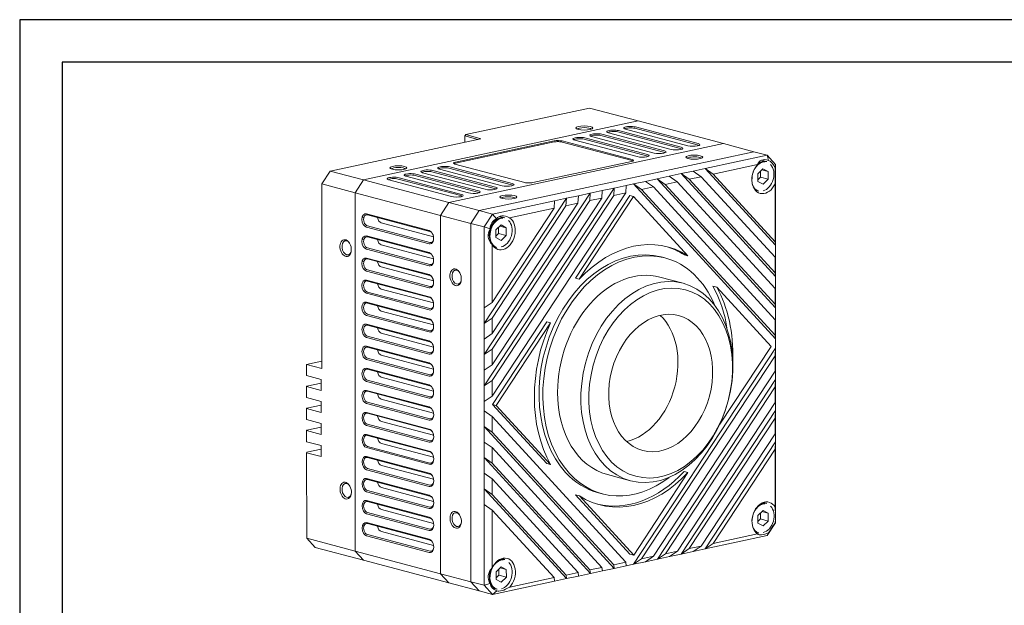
# Model space of a CAD drawing. Header units: millimetres. Extents: x 0 to 297, y 0 to 210.
# Tile 3 of 50: x 0 to 116, y 141 to 210. Entities that reach past the tile are written whole.
import ezdxf
from ezdxf.enums import TextEntityAlignment as Align

# ---------------------------------------------------------------- set-up
doc = ezdxf.new("R2010")
doc.units = ezdxf.units.MM
doc.layers.add('1', color=7, linetype='Continuous', true_color=0xffffff)
doc.styles.add('LL', font='txt')

# ---------------------------------------------------------------- blocks, each defined once
blk = doc.blocks.new('Machine Drawing')
blk.add_lwpolyline([(8707.22, 6904.8), (8994.22, 6904.8), (8994.22, 7104.8), (8707.22, 7104.8)], close=True)
at = {"layer": '1'}
blk.add_lwpolyline([(8999.22, 7109.8), (8702.22, 7109.8), (8702.22, 6899.8), (8999.22, 6899.8)], close=True, dxfattribs=at)
at = {"style": 'LL', "flags": 8}
for tag, p in [('DOCUMENT.NAME', (8972.8, 6920.71)), ('AUDITOR', (8878.03, 6914.34)), ('SCALE', (8893.14, 6914.34)), ('TOLERANCE', (8904.35, 6914.34)), ('UNIT', (8915.56, 6914.34)), ('WEIGHT', (8926.77, 6914.34)), ('DOCUMENT.NUMBER', (8972.8, 6914.34)), ('VERSION', (8960.87, 6907.98))]:
    blk.add_attdef(tag, text='', height=2, dxfattribs=at).set_placement(p, align=Align.MIDDLE_CENTER)

msp = doc.modelspace()

# ---------------------------------------------------------------- linework, layer by layer
at = {"layer": '1', "color": 7, "linetype": 'Continuous', "lineweight": 13}
for p, q in [((66.9273, 199.6184), (52.3926, 196.4992)), ((72.6282, 198.1041), (66.9273, 199.6184)), ((40.3839, 191.1843), (72.6282, 198.1041)), ((40.3839, 191.1843), (72.6282, 198.1041)), ((82.6492, 195.4422), (72.6282, 198.1041)), ((76.5013, 194.7645), (69.1525, 196.7165)), ((77.5926, 194.8692), (70.2439, 196.8213)), ((70.343, 196.972), (77.6918, 195.02)), ((78.4855, 195.1903), (71.1368, 197.1424)), ((79.5769, 195.295), (72.2281, 197.2471)), ((72.3273, 197.3979), (79.6761, 195.4458)), ((54.1741, 196.026), (36.4646, 192.2254)), ((50.405, 188.5225), (82.6492, 195.4422)), ((82.6492, 195.4422), (50.405, 188.5225)), ((62.7777, 195.7655), (51.1697, 193.2744)), ((51.1698, 193.145), (62.7777, 195.6361)), ((52.3926, 196.4992), (52.2934, 196.3484)), ((52.3036, 196.3934), (52.2934, 196.3484)), ((52.2934, 196.3484), (52.2936, 195.6223)), ((53.8053, 195.9468), (52.2934, 196.3484)), ((52.3926, 196.4992), (52.3036, 196.3934)), ((52.3926, 196.4992), (54.1741, 196.026)), ((63.2738, 195.6765), (63.2738, 195.8059)), ((71.9141, 193.5769), (63.7191, 195.7537)), ((63.7192, 195.6242), (71.9141, 193.4474)), ((72.5327, 193.9128), (65.184, 195.8649)), ((73.6241, 194.0176), (66.2753, 195.9696)), ((66.3745, 196.1204), (73.7233, 194.1683)), ((74.517, 194.3387), (67.1682, 196.2907)), ((75.6084, 194.4434), (68.2596, 196.3954)), ((68.3588, 196.5462), (75.7076, 194.5942)), ((86.2123, 194.4958), (82.6492, 195.4422)), ((86.2123, 194.4958), (53.968, 187.576)), ((53.968, 187.576), (86.2123, 194.4958)), ((87.7711, 194.0817), (86.2123, 194.4958)), ((60.2555, 190.861), (71.8634, 193.3521)), ((80.4918, 192.5195), (87.7711, 194.0817)), ((87.7124, 193.3366), (87.11, 193.4967)), ((87.7711, 194.0817), (88.7636, 192.9998)), ((87.7711, 194.0817), (87.9503, 193.4772)), ((36.4646, 192.2254), (35.4728, 190.7177)), ((36.4646, 192.2254), (40.3839, 191.1843)), ((54.6744, 190.0804), (47.3256, 192.0324)), ((55.7657, 190.1851), (48.417, 192.1371)), ((48.5162, 192.2879), (55.8649, 190.3359)), ((56.6586, 190.5062), (49.3099, 192.4582)), ((57.75, 190.6109), (50.4012, 192.563)), ((50.5004, 192.7137), (57.8492, 190.7617)), ((51.119, 193.0497), (59.314, 190.8729)), ((77.6856, 191.9173), (79.0887, 192.2184)), ((80.4918, 192.5195), (79.0887, 192.2184)), ((79.0887, 192.2184), (80.0303, 191.5592)), ((81.4334, 191.8603), (80.4918, 192.5195)), ((80.4918, 192.5195), (88.7663, 183.4999)), ((86.6499, 192.9798), (81.4334, 191.8603)), ((87.2946, 192.4915), (86.6933, 191.9092)), ((87.0055, 192.2115), (87.0057, 191.4977)), ((87.8962, 192.1674), (87.1615, 192.3626)), ((87.8962, 192.1674), (87.2946, 192.4915)), ((87.8964, 191.261), (87.8962, 192.1674)), ((88.7258, 192.6319), (88.7636, 192.9998)), ((88.7636, 192.9998), (88.7663, 183.4999)), ((39.3921, 189.6767), (40.3839, 191.1843)), ((40.3839, 191.1843), (39.3921, 189.6767)), ((40.3839, 191.1843), (50.405, 188.5225)), ((50.7058, 189.2287), (43.3571, 191.1807)), ((51.7972, 189.3334), (44.4484, 191.2855)), ((44.5476, 191.4362), (51.8964, 189.4842)), ((52.6901, 189.6545), (45.3413, 191.6066)), ((53.7815, 189.7593), (46.4327, 191.7113)), ((46.5319, 191.8621), (53.8807, 189.91)), ((72.0733, 190.7129), (73.4764, 191.014)), ((74.8794, 191.3151), (73.4764, 191.014)), ((73.4764, 191.014), (74.418, 190.3547)), ((74.8794, 191.3151), (76.2825, 191.6162)), ((75.8211, 190.6558), (74.8794, 191.3151)), ((74.8794, 191.3151), (88.7684, 176.1755)), ((77.2242, 190.957), (75.8211, 190.6558)), ((77.6856, 191.9173), (76.2825, 191.6162)), ((76.2825, 191.6162), (77.2242, 190.957)), ((77.2242, 190.957), (88.717, 178.4293)), ((78.6272, 191.2581), (77.6856, 191.9173)), ((77.6856, 191.9173), (88.7673, 179.8377)), ((80.0303, 191.5592), (78.6272, 191.2581)), ((88.7165, 180.2604), (78.6272, 191.2581)), ((80.0303, 191.5592), (88.7159, 182.0915)), ((88.7154, 183.9226), (81.4334, 191.8603)), ((86.6933, 191.9092), (86.6936, 191.0029)), ((87.0057, 191.4977), (86.6935, 191.1954)), ((86.6936, 191.0029), (87.2951, 190.6788)), ((87.8964, 191.261), (87.0057, 191.4977)), ((87.2951, 190.6788), (87.8964, 191.261)), ((35.4728, 190.7177), (35.479, 169.0301)), ((39.3921, 189.6767), (35.4728, 190.7177)), ((39.4041, 147.5962), (39.3921, 189.6767)), ((49.4132, 187.0148), (39.3921, 189.6767)), ((39.4041, 147.5962), (39.3921, 189.6767)), ((69.8216, 190.2297), (54.5403, 166.9989)), ((71.1742, 189.6586), (55.4821, 165.8033)), ((67.0154, 189.6274), (68.4185, 189.9285)), ((68.4185, 189.9285), (68.368, 189.0564)), ((69.8216, 190.2297), (68.4185, 189.9285)), ((69.7711, 189.3575), (69.8216, 190.2297)), ((71.1742, 189.6586), (69.7711, 189.3575)), ((69.8216, 190.2297), (71.2247, 190.5308)), ((71.2247, 190.5308), (71.1742, 189.6586)), ((72.0733, 190.7129), (71.2247, 190.5308)), ((73.0149, 190.0536), (72.0733, 190.7129)), ((72.0733, 190.7129), (88.7694, 172.5134)), ((74.418, 190.3547), (73.0149, 190.0536)), ((88.7185, 172.936), (73.0149, 190.0536)), ((74.418, 190.3547), (88.718, 174.7671)), ((88.7175, 176.5982), (75.8211, 190.6558)), ((86.402, 189.9599), (86.7882, 189.8573)), ((86.7882, 189.8573), (86.7883, 189.8573)), ((88.7154, 183.9226), (88.7135, 190.7304)), ((50.405, 188.5225), (49.4132, 187.0148)), ((49.4132, 187.0148), (50.405, 188.5225)), ((50.405, 188.5225), (53.968, 187.576)), ((64.2092, 189.0252), (54.5383, 174.3233)), ((67.0154, 189.6274), (54.5393, 170.6611)), ((55.4806, 171.2966), (66.9649, 188.7553)), ((68.368, 189.0564), (55.4811, 169.4655)), ((55.4816, 167.6344), (69.7711, 189.3575)), ((55.5268, 187.1619), (62.8061, 188.7241)), ((62.8061, 188.7241), (62.7556, 187.852)), ((64.2092, 189.0252), (62.8061, 188.7241)), ((64.1587, 188.1531), (64.2092, 189.0252)), ((64.2092, 189.0252), (65.6123, 189.3263)), ((71.6493, 189.3445), (65.2753, 179.6546)), ((65.6123, 189.3263), (65.5618, 188.4542)), ((67.0154, 189.6274), (65.6123, 189.3263)), ((65.7207, 179.5363), (72.0947, 189.2262)), ((66.9649, 188.7553), (67.0154, 189.6274)), ((68.368, 189.0564), (66.9649, 188.7553)), ((72.0947, 189.2262), (71.6493, 189.3445)), ((72.0947, 189.2262), (78.4734, 182.273)), ((52.9762, 186.0683), (53.968, 187.576)), ((53.968, 187.576), (52.9762, 186.0683)), ((53.968, 187.576), (55.5268, 187.1619)), ((62.7556, 187.852), (55.479, 176.7899)), ((55.4795, 174.9588), (64.1587, 188.1531)), ((65.5618, 188.4542), (55.4801, 173.1277)), ((62.7556, 187.852), (57.5391, 186.7325)), ((65.5618, 188.4542), (64.1587, 188.1531)), ((40.2321, 186.8264), (40.4141, 186.778)), ((40.7289, 187.1853), (48.0777, 185.2333)), ((48.1769, 185.1251), (40.8281, 187.0772)), ((49.4251, 144.9344), (49.4132, 187.0148)), ((49.4132, 187.0148), (49.4251, 144.9344)), ((52.9762, 186.0683), (49.4132, 187.0148)), ((54.5351, 185.6543), (55.5268, 187.1619)), ((55.5268, 187.1619), (56.0128, 186.6233)), ((56.9564, 186.7363), (56.354, 186.8963)), ((48.0781, 183.6796), (40.7293, 185.6316)), ((40.8285, 185.7824), (48.1773, 183.8303)), ((42.4655, 186.1337), (48.5966, 184.5051)), ((52.9762, 186.0683), (52.9882, 143.9879)), ((52.9882, 143.9879), (52.9762, 186.0683)), ((54.5351, 185.6543), (52.9762, 186.0683)), ((54.5378, 176.1544), (54.5351, 185.6543)), ((54.5351, 185.6543), (55.2379, 185.4452)), ((56.5385, 185.8911), (55.9372, 185.3089)), ((55.9372, 185.3089), (55.9375, 184.4025)), ((56.2494, 185.6112), (56.2496, 184.8973)), ((57.1401, 185.567), (56.4054, 185.7622)), ((57.1401, 185.567), (56.5385, 185.8911)), ((57.1404, 184.6607), (57.1401, 185.567)), ((40.2328, 184.2368), (40.4149, 184.1885)), ((40.7296, 184.5958), (48.0784, 182.6437)), ((48.1776, 182.5355), (40.8289, 184.4876)), ((48.591, 184.606), (48.5748, 184.6103)), ((56.2496, 184.8973), (55.9374, 184.595)), ((55.9375, 184.4025), (56.539, 184.0784)), ((57.1404, 184.6607), (56.2496, 184.8973)), ((56.539, 184.0784), (57.1404, 184.6607)), ((88.7663, 183.4999), (88.7154, 183.9226)), ((48.0788, 181.09), (40.7301, 183.042)), ((40.8292, 183.1928), (48.178, 181.2408)), ((42.4663, 183.5441), (48.5973, 181.9155)), ((55.4771, 183.5977), (55.479, 176.7899)), ((55.646, 183.3595), (56.0321, 183.2569)), ((56.0321, 183.2569), (56.0322, 183.2569)), ((88.7668, 181.6688), (88.7663, 183.4999)), ((40.2335, 181.6472), (40.4156, 181.5989)), ((40.7304, 182.0062), (48.0791, 180.0542)), ((48.1784, 179.946), (40.8296, 181.898)), ((48.5917, 182.0165), (48.5755, 182.0208)), ((75.7804, 182.0215), (75.335, 182.1398)), ((75.3352, 182.1397), (75.335, 182.1398)), ((78.4734, 182.273), (78.0281, 182.3913)), ((88.7159, 182.0915), (88.7668, 181.6688)), ((88.7165, 180.2604), (88.7159, 182.0915)), ((88.7668, 181.6688), (88.7673, 179.8377)), ((48.0796, 178.5004), (40.7308, 180.4525)), ((40.83, 180.6032), (48.1787, 178.6512)), ((42.467, 180.9546), (48.598, 179.326)), ((40.7311, 179.4167), (48.0799, 177.4646)), ((48.1791, 177.3564), (40.8303, 179.3085)), ((48.5924, 179.4269), (48.5762, 179.4312)), ((65.2753, 179.6546), (65.7207, 179.5363)), ((77.9116, 179.0411), (75.1814, 179.7663)), ((75.1815, 179.7663), (75.1814, 179.7663)), ((88.7673, 179.8377), (88.7165, 180.2604)), ((88.7679, 178.0066), (88.7673, 179.8377)), ((48.5988, 176.7364), (42.4677, 178.365)), ((81.412, 178.7027), (81.8574, 178.5844)), ((81.8574, 178.5844), (88.2362, 171.6313)), ((88.717, 178.4293), (88.7679, 178.0066)), ((88.7175, 176.5982), (88.717, 178.4293)), ((48.0803, 175.9109), (40.7315, 177.8629)), ((40.8307, 178.0137), (48.1795, 176.0616)), ((88.7679, 178.0066), (88.7684, 176.1755)), ((40.7318, 176.8271), (48.0806, 174.875)), ((48.1798, 174.7669), (40.8311, 176.7189)), ((48.5995, 174.1468), (42.4685, 175.7754)), ((48.5932, 176.8373), (48.577, 176.8416)), ((55.479, 176.7899), (54.5378, 176.1544)), ((54.5378, 176.1544), (54.5383, 174.3233)), ((88.7684, 176.1755), (88.7175, 176.5982)), ((88.7689, 174.3445), (88.7684, 176.1755)), ((48.081, 173.3213), (40.7323, 175.2734)), ((40.8314, 175.4241), (48.1802, 173.4721)), ((54.5383, 174.3233), (55.4795, 174.9588)), ((55.4795, 174.9588), (55.4801, 173.1277)), ((88.718, 174.7671), (88.7689, 174.3445)), ((88.7185, 172.936), (88.718, 174.7671)), ((40.7326, 174.2375), (48.0813, 172.2855)), ((48.1806, 172.1773), (40.8318, 174.1293)), ((48.5939, 174.2478), (48.5777, 174.2521)), ((54.5388, 172.4922), (54.5383, 174.3233)), ((61.8938, 174.514), (55.5198, 164.8241)), ((55.9652, 164.7058), (62.3392, 174.3957)), ((62.3392, 174.3957), (61.8938, 174.514)), ((88.7689, 174.3445), (88.7694, 172.5134)), ((48.0818, 170.7317), (40.733, 172.6838)), ((40.8322, 172.8346), (48.1809, 170.8825)), ((48.6003, 171.5573), (42.4692, 173.1859)), ((55.4801, 173.1277), (54.5388, 172.4922)), ((54.5388, 172.4922), (54.5393, 170.6611)), ((88.7694, 172.5134), (88.7185, 172.936)), ((88.7697, 171.4059), (88.7694, 172.5134)), ((40.7333, 171.648), (48.0821, 169.6959)), ((48.1813, 169.5877), (40.8325, 171.5398)), ((48.5946, 171.6582), (48.5784, 171.6625)), ((54.5393, 170.6611), (55.4806, 171.2966)), ((55.4806, 171.2966), (55.4811, 169.4655)), ((88.7697, 171.4059), (72.0859, 146.0429)), ((88.2362, 171.6313), (82.2243, 162.4919)), ((88.7192, 170.5337), (88.7697, 171.4059)), ((88.7697, 171.4059), (88.7702, 169.5748)), ((48.0825, 168.1422), (40.7337, 170.0942)), ((40.8329, 170.245), (48.1817, 168.2929)), ((48.601, 168.9677), (42.4699, 170.5963)), ((54.5398, 168.83), (54.5393, 170.6611)), ((73.0272, 146.6784), (88.7192, 170.5337)), ((88.7197, 168.7026), (88.7192, 170.5337)), ((35.4787, 169.8856), (33.6974, 169.5034)), ((35.479, 169.0301), (33.6974, 169.5034)), ((33.6974, 169.5034), (33.6978, 168.2086)), ((40.734, 169.0584), (48.0828, 167.1064)), ((48.182, 166.9982), (40.8333, 168.9502)), ((48.5954, 169.0686), (48.5792, 169.0729)), ((55.4811, 169.4655), (54.5398, 168.83)), ((54.5398, 168.83), (54.5403, 166.9989)), ((88.7702, 169.5748), (88.7197, 168.7026)), ((88.7708, 167.7437), (88.7702, 169.5748)), ((33.6978, 168.2086), (35.3902, 167.759)), ((35.3906, 166.4642), (35.3902, 167.759)), ((48.6017, 166.3782), (42.4707, 168.0067)), ((88.7197, 168.7026), (74.4303, 146.9796)), ((88.7708, 167.7437), (74.8921, 146.6451)), ((88.7203, 166.8715), (88.7708, 167.7437)), ((88.7708, 167.7437), (88.7713, 165.9126)), ((33.7083, 166.9588), (33.6982, 166.9138)), ((35.3906, 166.4642), (33.6982, 166.9138)), ((33.6982, 166.9138), (33.6985, 165.619)), ((35.3905, 167.3198), (33.7083, 166.9588)), ((48.0832, 165.5526), (40.7345, 167.5047)), ((40.8337, 167.6554), (48.1824, 165.7034)), ((54.5403, 166.9989), (55.4816, 167.6344)), ((54.5409, 165.1678), (54.5403, 166.9989)), ((55.4816, 167.6344), (55.4821, 165.8033)), ((75.8334, 147.2807), (88.7203, 166.8715)), ((88.7208, 165.0404), (88.7203, 166.8715)), ((33.6985, 165.619), (35.391, 165.1695)), ((40.7348, 166.4688), (48.0835, 164.5168)), ((48.1828, 164.4086), (40.834, 166.3606)), ((48.6025, 163.7886), (42.4714, 165.4172)), ((48.5961, 166.4791), (48.5799, 166.4834)), ((55.4821, 165.8033), (54.5409, 165.1678)), ((88.7713, 165.9126), (88.7208, 165.0404)), ((88.7718, 164.0815), (88.7713, 165.9126)), ((33.709, 164.3692), (33.6989, 164.3242)), ((35.3913, 163.8747), (33.6989, 164.3242)), ((33.6989, 164.3242), (33.6993, 163.0295)), ((35.3911, 164.7302), (33.709, 164.3692)), ((35.3913, 163.8747), (35.391, 165.1695)), ((48.084, 162.9631), (40.7352, 164.9151)), ((40.8344, 165.0659), (48.1832, 163.1138)), ((54.5409, 165.1678), (54.5412, 164.0603)), ((55.9652, 164.7058), (55.5198, 164.8241)), ((55.5198, 164.8241), (61.8986, 157.871)), ((62.3439, 157.7527), (55.9652, 164.7058)), ((88.7208, 165.0404), (77.2365, 147.5818)), ((40.7355, 163.8793), (48.0843, 161.9272)), ((48.1835, 161.819), (40.8348, 163.7711)), ((48.5968, 163.8895), (48.5806, 163.8938)), ((54.5412, 164.0603), (55.4828, 163.4011)), ((54.5417, 162.2292), (54.5412, 164.0603)), ((55.4828, 163.4011), (71.1865, 146.2834)), ((55.4828, 163.4011), (55.4833, 161.57)), ((88.7718, 164.0815), (77.6983, 147.2473)), ((78.6395, 147.8829), (88.7213, 163.2093)), ((88.7213, 163.2093), (88.7718, 164.0815)), ((88.7218, 161.3782), (88.7213, 163.2093)), ((88.7718, 164.0815), (88.7723, 162.2504)), ((33.6993, 163.0295), (35.3917, 162.5799)), ((35.392, 162.1406), (33.7098, 161.7796)), ((35.3921, 161.2851), (35.3917, 162.5799)), ((48.0847, 160.3735), (40.7359, 162.3255)), ((40.8351, 162.4763), (48.1839, 160.5243)), ((48.6032, 161.199), (42.4721, 162.8276)), ((54.5417, 162.2292), (69.8342, 145.5597)), ((55.4833, 161.57), (54.5417, 162.2292)), ((54.5417, 162.2292), (54.5422, 160.3981)), ((88.7723, 162.2504), (88.7218, 161.3782)), ((88.7728, 160.4193), (88.7723, 162.2504)), ((33.7098, 161.7796), (33.6996, 161.7347)), ((35.3921, 161.2851), (33.6996, 161.7347)), ((33.6996, 161.7347), (33.7, 160.4399)), ((40.7362, 161.2897), (48.085, 159.3377)), ((48.1843, 159.2295), (40.8355, 161.1815)), ((48.5976, 161.2999), (48.5814, 161.3042)), ((69.7834, 145.9823), (55.4833, 161.57)), ((88.7218, 161.3782), (80.0426, 148.184)), ((33.7, 160.4399), (35.3925, 159.9903)), ((35.3928, 158.6956), (35.3925, 159.9903)), ((48.0854, 157.7839), (40.7367, 159.736)), ((40.8359, 159.8867), (48.1846, 157.9347)), ((48.6039, 158.6095), (42.4729, 160.2381)), ((54.5422, 160.3981), (55.4839, 159.7389)), ((54.5427, 158.567), (54.5422, 160.3981)), ((55.4839, 159.7389), (68.3803, 145.6812)), ((55.4839, 159.7389), (55.4844, 157.9078)), ((88.7728, 160.4193), (80.5045, 147.8495)), ((88.7223, 159.5471), (88.7728, 160.4193)), ((88.7728, 160.4193), (88.7755, 150.9194)), ((33.7105, 159.1901), (33.7004, 159.1451)), ((35.3928, 158.6956), (33.7004, 159.1451)), ((33.7004, 159.1451), (33.7032, 149.1106)), ((35.3926, 159.5511), (33.7105, 159.1901)), ((40.737, 158.7001), (48.0857, 156.7481)), ((48.185, 156.6399), (40.8362, 158.592)), ((48.5983, 158.7104), (48.5821, 158.7147)), ((54.5427, 158.567), (67.0281, 144.9575)), ((55.4844, 157.9078), (54.5427, 158.567)), ((54.5427, 158.567), (54.5433, 156.7359)), ((81.4457, 148.4851), (88.7223, 159.5471)), ((88.7243, 152.7393), (88.7223, 159.5471)), ((40.8366, 157.2972), (48.1854, 155.3451)), ((48.6047, 156.0199), (42.4736, 157.6485)), ((66.9772, 145.3801), (55.4844, 157.9078)), ((61.8986, 157.871), (62.3439, 157.7527)), ((48.0862, 155.1944), (40.7374, 157.1464)), ((40.7377, 156.1106), (48.0865, 154.1585)), ((48.599, 156.1208), (48.5828, 156.1251)), ((54.5433, 156.7359), (55.4849, 156.0767)), ((54.5438, 154.9048), (54.5433, 156.7359)), ((69.02, 156.5707), (71.7501, 155.8455)), ((78.4807, 156.8008), (72.1066, 147.1109)), ((78.0353, 156.9191), (78.4807, 156.8008)), ((40.2409, 155.7516), (40.4229, 155.7033)), ((48.1857, 154.0503), (40.837, 156.0024)), ((42.4743, 155.0589), (48.6054, 153.4303)), ((55.4849, 156.0767), (65.5741, 145.079)), ((55.4849, 156.0767), (55.4854, 154.2456)), ((48.0869, 152.6048), (40.7381, 154.5568)), ((40.8373, 154.7076), (48.1861, 152.7556)), ((54.5438, 154.9048), (64.2219, 144.3553)), ((55.4854, 154.2456), (54.5438, 154.9048)), ((54.5438, 154.9048), (54.5443, 153.0737)), ((64.171, 144.7779), (55.4854, 154.2456)), ((65.7279, 154.064), (65.2825, 154.1823)), ((65.2825, 154.1823), (71.6613, 147.2292)), ((72.1066, 147.1109), (65.7279, 154.064)), ((67.9756, 154.4339), (68.4209, 154.3156)), ((40.2416, 153.162), (40.4237, 153.1137)), ((40.7384, 153.521), (48.0872, 151.569)), ((48.1865, 151.4608), (40.8377, 153.4128)), ((48.5998, 153.5313), (48.5836, 153.5356)), ((54.5443, 153.0737), (55.4859, 152.4145)), ((54.547, 143.5738), (54.5443, 153.0737)), ((87.7238, 153.1984), (87.3376, 153.301)), ((48.0876, 150.0152), (40.7389, 151.9673)), ((40.8381, 152.118), (48.1868, 150.166)), ((42.4751, 152.4694), (48.6061, 150.8408)), ((55.4859, 152.4145), (62.7679, 144.4768)), ((55.4859, 152.4145), (55.4879, 145.6067)), ((87.306, 152.3533), (86.7047, 151.771)), ((86.7047, 151.771), (86.7049, 150.8647)), ((87.0169, 152.0733), (87.0171, 151.3594)), ((87.9076, 152.0292), (87.1729, 152.2243)), ((87.9076, 152.0292), (87.306, 152.3533)), ((87.9078, 151.1228), (87.9076, 152.0292)), ((40.2424, 150.5725), (40.4244, 150.5241)), ((40.7392, 150.9315), (48.0879, 148.9794)), ((48.1872, 148.8712), (40.8384, 150.8233)), ((48.6005, 150.9417), (48.5843, 150.946)), ((87.0171, 151.3594), (86.7049, 151.0571)), ((86.7049, 150.8647), (87.3065, 150.5406)), ((87.9078, 151.1228), (87.0171, 151.3594)), ((87.3065, 150.5406), (87.9078, 151.1228)), ((88.7755, 150.9194), (87.7838, 149.4117)), ((88.7755, 150.9194), (88.7376, 150.9518)), ((48.0884, 147.4257), (40.7396, 149.3777)), ((40.8388, 149.5285), (48.1876, 147.5764)), ((42.4758, 149.8798), (48.6069, 148.2512)), ((87.7838, 149.4117), (80.5045, 147.8495)), ((81.4457, 148.4851), (86.6622, 149.6046)), ((86.4134, 149.8217), (86.7996, 149.7191)), ((86.7996, 149.7191), (86.7997, 149.719)), ((87.9627, 149.7737), (87.7838, 149.4117)), ((33.7032, 149.1106), (34.6957, 148.0287)), ((33.7032, 149.1106), (39.4041, 147.5962)), ((40.3966, 146.5144), (34.6957, 148.0287)), ((48.6012, 148.3521), (48.585, 148.3564)), ((78.6395, 147.8829), (80.0426, 148.184)), ((80.0426, 148.184), (79.1014, 147.5484)), ((80.5045, 147.8495), (81.4457, 148.4851)), ((40.3966, 146.5144), (39.4041, 147.5962)), ((39.4041, 147.5962), (49.4251, 144.9344)), ((39.4041, 147.5962), (40.3966, 146.5144)), ((72.1066, 147.1109), (71.6613, 147.2292)), ((73.0272, 146.6784), (74.4303, 146.9796)), ((74.4303, 146.9796), (73.489, 146.344)), ((74.8921, 146.6451), (75.8334, 147.2807)), ((76.2952, 146.9462), (74.8921, 146.6451)), ((75.8334, 147.2807), (77.2365, 147.5818)), ((77.2365, 147.5818), (76.2952, 146.9462)), ((76.2952, 146.9462), (77.6983, 147.2473)), ((77.6983, 147.2473), (78.6395, 147.8829)), ((79.1014, 147.5484), (77.6983, 147.2473)), ((79.1014, 147.5484), (80.5045, 147.8495)), ((50.4176, 143.8525), (40.3966, 146.5144)), ((56.5499, 145.7529), (55.9486, 145.1706)), ((57.1515, 145.4288), (56.5499, 145.7529)), ((56.9677, 146.5981), (56.5816, 146.7006)), ((69.7834, 145.9823), (71.1865, 146.2834)), ((69.8342, 145.5597), (69.7834, 145.9823)), ((71.2373, 145.8608), (69.8342, 145.5597)), ((71.1865, 146.2834), (71.2373, 145.8608)), ((71.2373, 145.8608), (72.0859, 146.0429)), ((72.0859, 146.0429), (73.0272, 146.6784)), ((73.489, 146.344), (72.0859, 146.0429)), ((73.489, 146.344), (74.8921, 146.6451)), ((49.4251, 144.9344), (50.4176, 143.8525)), ((50.4176, 143.8525), (49.4251, 144.9344)), ((49.4251, 144.9344), (52.9882, 143.9879)), ((55.9486, 145.1706), (55.9489, 144.2643)), ((56.261, 144.7591), (55.9488, 144.4568)), ((56.2608, 145.4729), (56.261, 144.7591)), ((57.1518, 144.5224), (56.261, 144.7591)), ((57.1515, 145.4288), (56.4168, 145.624)), ((57.1518, 144.5224), (57.1515, 145.4288)), ((64.171, 144.7779), (65.5741, 145.079)), ((64.2219, 144.3553), (64.171, 144.7779)), ((65.625, 144.6564), (64.2219, 144.3553)), ((65.5741, 145.079), (65.625, 144.6564)), ((65.625, 144.6564), (67.0281, 144.9575)), ((66.9772, 145.3801), (68.3803, 145.6812)), ((67.0281, 144.9575), (66.9772, 145.3801)), ((68.4312, 145.2586), (67.0281, 144.9575)), ((68.3803, 145.6812), (68.4312, 145.2586)), ((68.4312, 145.2586), (69.8342, 145.5597)), ((53.9807, 142.906), (50.4176, 143.8525)), ((53.9807, 142.906), (52.9882, 143.9879)), ((52.9882, 143.9879), (53.9807, 142.906)), ((52.9882, 143.9879), (54.547, 143.5738)), ((55.2497, 143.7652), (54.547, 143.5738)), ((55.5395, 142.492), (54.547, 143.5738)), ((62.8188, 144.0541), (55.5395, 142.492)), ((55.9489, 144.2643), (56.5504, 143.9402)), ((56.5504, 143.9402), (57.1518, 144.5224)), ((57.5514, 143.3573), (62.7679, 144.4768)), ((62.7679, 144.4768), (62.8188, 144.0541)), ((62.8188, 144.0541), (64.2219, 144.3553)), ((55.5395, 142.492), (53.9807, 142.906)), ((55.4507, 143.2762), (56.0435, 143.1187)), ((56.0252, 142.9198), (55.5395, 142.492)), ((56.0435, 143.1187), (56.0436, 143.1187))]:
    msp.add_line(p, q, dxfattribs=at)
for centre, major_axis, ratio in [((66.306, 197.282), (1, 0.0003), 0.2387284), ((79.2221, 193.8512), (1, 0.0003), 0.2387284), ((44.4792, 192.5979), (1, 0.0003), 0.2387284), ((57.3952, 189.167), (1, 0.0003), 0.2387284), ((38.2806, 183.1748), (-0.2098, 0.9777), 0.64870439), ((51.1966, 179.7439), (-0.2098, 0.9777), 0.64870439), ((74.8309, 167.4433), (-3.0807, -11.5978), 0.7226281), ((75.2762, 167.325), (2.9096, 10.9535), 0.7226281), ((75.2762, 167.325), (2.1052, 7.9252), 0.7226281), ((38.2887, 154.6896), (-0.2098, 0.9777), 0.64870439), ((51.2047, 151.2587), (-0.2098, 0.9777), 0.64870439)]:
    msp.add_ellipse(centre, major_axis=major_axis, ratio=ratio, dxfattribs=at)
for centre, major_axis, ratio, start_param, end_param in [((66.3061, 197.1202), (-0.8333, -0.0002), 0.2387284, 3.27839544, 6.14637601), ((67.7635, 196.4184), (0.8, 0.0002), 0.2387284, 0.7315438, 3.87313646), ((69.7478, 196.8443), (0.8, 0.0002), 0.2387284, 0.7315438, 3.87313646), ((69.7478, 196.7148), (-0.6667, -0.0002), 0.2387284, 3.87313646, 6.14637282), ((71.732, 197.2701), (0.8, 0.0002), 0.2387284, 0.7315438, 3.87313646), ((71.7321, 197.1406), (-0.6667, -0.0002), 0.2387284, 3.87313646, 6.14637282), ((63.223, 195.6472), (-0.6667, -0.0002), 0.2387284, 3.87313646, 5.44393278), ((63.2231, 195.5178), (0.6667, 0.0002), 0.2387284, 0.7315438, 2.30234013), ((65.7792, 195.9926), (0.8, 0.0002), 0.2387284, 0.7315438, 3.87313646), ((65.7793, 195.8631), (-0.6667, -0.0002), 0.2387284, 3.87313646, 6.14637282), ((67.7635, 196.289), (-0.6667, -0.0002), 0.2387284, 3.87313646, 6.14637282), ((79.0808, 195.3181), (0.8, 0.0002), 0.2387284, 3.87313646, 7.01472911), ((75.1123, 194.4664), (0.8, 0.0002), 0.2387284, 3.87313646, 7.01472911), ((75.1123, 194.3369), (-0.6667, -0.0002), 0.2387284, 3.27834609, 3.87313646), ((77.0965, 194.8922), (0.8, 0.0002), 0.2387284, 3.87313646, 7.01472911), ((77.0966, 194.7628), (-0.6667, -0.0002), 0.2387284, 3.27834609, 3.87313646), ((79.0808, 195.1886), (-0.6667, -0.0002), 0.2387284, 3.27834609, 3.87313646), ((51.6151, 193.1561), (-0.6667, -0.0002), 0.2387284, 5.44393278, 7.01472911), ((51.6151, 193.0267), (0.6667, 0.0002), 0.2387284, 2.30234013, 2.72267586), ((71.418, 193.4704), (-0.6667, -0.0002), 0.2387284, 2.30234013, 3.87313646), ((71.4181, 193.3409), (0.6667, 0.0002), 0.2387284, 0.4189067, 0.7315438), ((73.128, 194.0406), (0.8, 0.0002), 0.2387284, 3.87313646, 7.01472911), ((73.128, 193.9111), (-0.6667, -0.0002), 0.2387284, 3.27834609, 3.87313646), ((79.2221, 193.6893), (-0.8333, -0.0002), 0.2387284, 5.44393306, 6.14647272), ((79.2221, 193.6893), (-0.8333, -0.0002), 0.2387284, 3.27829433, 5.44393306), ((87.2949, 191.5851), (0.445, 1.6752), 0.7226281, 0.18111534, 1.92342306), ((87.2949, 191.5851), (-0.4621, -1.7397), 0.7226281, 3.15948208, 4.00136198), ((88.5865, 191.2421), (-1.6559, 2.1525), 0.5214101, 5.63169691, 6.62555792), ((87.2503, 191.597), (-0.4621, -1.7397), 0.7226281, 3.14157578, 3.93580953), ((88.6023, 191.2379), (-0.8595, 2.2516), 0.29801071, 5.26171045, 6.01615585), ((44.4792, 192.4361), (-0.8333, -0.0002), 0.2387284, 3.27839544, 6.14637601), ((47.9209, 192.1601), (0.8, 0.0002), 0.2387284, 0.7315438, 3.87313646), ((47.9209, 192.0307), (-0.6667, -0.0002), 0.2387284, 3.87313646, 6.14637282), ((49.9051, 192.586), (0.8, 0.0002), 0.2387284, 0.7315438, 3.87313646), ((49.9052, 192.4565), (-0.6667, -0.0002), 0.2387284, 3.87313646, 6.14637282), ((87.473, 191.5378), (-0.5135, -1.933), 0.7226281, 4.07990485, 7.62092274), ((87.2949, 191.5851), (0.445, 1.6752), 0.7226281, 3.50707987, 5.88232037), ((88.5865, 191.2421), (0.0496, 2.0559), 0.06991828, 4.46255346, 5.45641447), ((43.9523, 191.3085), (0.8, 0.0002), 0.2387284, 0.7315438, 3.87313646), ((43.9524, 191.179), (-0.6667, -0.0002), 0.2387284, 3.87313646, 6.14637282), ((45.9366, 191.7343), (0.8, 0.0002), 0.2387284, 0.7315438, 3.87313646), ((45.9366, 191.6048), (-0.6667, -0.0002), 0.2387284, 3.87313646, 6.14637282), ((59.8101, 190.9793), (-0.6667, -0.0002), 0.2387284, 0.7315438, 2.30234013), ((53.2854, 189.7823), (0.8, 0.0002), 0.2387284, 3.87313646, 7.01472911), ((53.2854, 189.6528), (-0.6667, -0.0002), 0.2387284, 3.27834609, 3.87313646), ((55.2696, 190.2081), (0.8, 0.0002), 0.2387284, 3.87313646, 7.01472911), ((55.2697, 190.0786), (-0.6667, -0.0002), 0.2387284, 3.27834609, 3.87313646), ((57.2539, 190.6339), (0.8, 0.0002), 0.2387284, 3.87313646, 7.01472911), ((57.2539, 190.5045), (-0.6667, -0.0002), 0.2387284, 3.27834609, 3.87313646), ((87.2949, 191.5851), (-0.4621, -1.7397), 0.7226281, 5.42432778, 6.26533397), ((87.2503, 191.597), (-0.4621, -1.7397), 0.7226281, 5.67242301, 6.28318531), ((51.3011, 189.3564), (0.8, 0.0002), 0.2387284, 3.87313646, 7.01472911), ((51.3011, 189.227), (-0.6667, -0.0002), 0.2387284, 3.27834609, 3.87313646), ((57.3952, 189.0052), (-0.8333, -0.0002), 0.2387284, 5.44393306, 6.14647272), ((57.3952, 189.0052), (-0.8333, -0.0002), 0.2387284, 3.27829433, 5.44393306), ((40.7291, 186.4085), (-0.1679, 0.7822), 0.64870439, 5.96411191, 9.10570456), ((40.8283, 186.4298), (0.1399, -0.6518), 0.64870439, 2.82251925, 5.96411191), ((42.4653, 186.7811), (0.1399, -0.6518), 0.64870439, 4.6093976, 5.96411191), ((56.5388, 184.9848), (-0.4621, -1.7397), 0.7226281, 3.1592912, 6.26533327), ((56.4943, 184.9966), (-0.4621, -1.7397), 0.7226281, 3.14157578, 5.06501575), ((57.8462, 184.6375), (-2.415, 1.4609), 0.67789597, 5.88033419, 6.6347796), ((56.5388, 184.9848), (0.445, 1.6752), 0.7226281, 0.18111534, 1.92342306), ((56.7169, 184.9375), (-0.5135, -1.933), 0.7226281, 5.65070118, 9.19171907), ((57.8304, 184.6417), (-1.6559, 2.1525), 0.5214101, 5.45418683, 6.44804783), ((56.5388, 184.9848), (0.445, 1.6752), 0.7226281, 3.50707987, 5.88232037), ((48.0779, 184.4564), (-0.1679, 0.7822), 0.64870439, 2.82251925, 5.96411191), ((48.1771, 184.4777), (0.1399, -0.6518), 0.64870439, 2.1796212, 2.82251925), ((57.8304, 184.6417), (-2.8239, 0.0681), 0.68744281, 5.89178647, 6.88564748), ((38.4046, 183.2014), (0.1749, -0.8148), 0.64870439, 2.1796704, 6.28318531), ((40.7298, 183.8189), (-0.1679, 0.7822), 0.64870439, 5.96411191, 9.10570456), ((40.8291, 183.8402), (0.1399, -0.6518), 0.64870439, 2.82251925, 5.96411191), ((42.4661, 184.1915), (0.1399, -0.6518), 0.64870439, 4.6093976, 5.96411191), ((48.1771, 184.4777), (0.1399, -0.6518), 0.64870439, 5.96411191, 7.24514506), ((56.4943, 184.9966), (-0.4621, -1.7397), 0.7226281, 5.06501575, 6.28318531), ((72.1007, 168.1685), (4.022, 15.1416), 0.7226281, 6.05706556, 7.21455836), ((38.4046, 183.2014), (0.1749, -0.8148), 0.64870439, 0, 0.96191095), ((71.6553, 168.2868), (3.6797, 13.8529), 0.7226281, 0, 2.70882117), ((72.1007, 168.1685), (3.6797, 13.8529), 0.7226281, 0, 2.70882117), ((71.6553, 168.2868), (4.022, 15.1416), 0.7226281, 6.05706556, 6.26284611), ((40.7306, 181.2293), (-0.1679, 0.7822), 0.64870439, 5.96411191, 9.10570456), ((40.8298, 181.2506), (0.1399, -0.6518), 0.64870439, 2.82251925, 5.96411191), ((42.4668, 181.6019), (0.1399, -0.6518), 0.64870439, 4.6093976, 5.96411191), ((48.0786, 181.8669), (-0.1679, 0.7822), 0.64870439, 2.82251925, 5.96411191), ((48.1778, 181.8882), (0.1399, -0.6518), 0.64870439, 2.1796212, 2.82251925), ((48.1778, 181.8882), (0.1399, -0.6518), 0.64870439, 5.96411191, 7.24514506), ((72.1007, 168.1685), (3.6797, 13.8529), 0.7226281, 5.52908775, 6.28318531), ((51.3207, 179.7706), (0.1749, -0.8148), 0.64870439, 2.1796704, 6.28318531), ((72.1007, 168.1685), (3.0807, 11.5978), 0.7226281, 0, 1.92342298), ((40.7313, 178.6398), (-0.1679, 0.7822), 0.64870439, 5.96411191, 9.10570456), ((40.8305, 178.6611), (0.1399, -0.6518), 0.64870439, 2.82251925, 5.96411191), ((48.0793, 179.2773), (-0.1679, 0.7822), 0.64870439, 2.82251925, 5.96411191), ((48.1786, 179.2986), (0.1399, -0.6518), 0.64870439, 2.1796212, 2.82251925), ((51.3207, 179.7706), (0.1749, -0.8148), 0.64870439, 0, 0.96191095), ((42.4675, 179.0124), (0.1399, -0.6518), 0.64870439, 4.6093976, 5.96411191), ((48.1786, 179.2986), (0.1399, -0.6518), 0.64870439, 5.96411191, 7.24514506), ((71.6553, 168.2868), (4.022, 15.1416), 0.7226281, 5.25343377, 5.64376203), ((72.1007, 168.1685), (4.022, 15.1416), 0.7226281, 5.02030747, 5.64376203), ((48.0801, 176.6877), (-0.1679, 0.7822), 0.64870439, 2.82251925, 5.96411191), ((48.1793, 176.709), (0.1399, -0.6518), 0.64870439, 2.1796212, 2.82251925), ((40.7321, 176.0502), (-0.1679, 0.7822), 0.64870439, 5.96411191, 9.10570456), ((40.8313, 176.0715), (0.1399, -0.6518), 0.64870439, 2.82251925, 5.96411191), ((42.4683, 176.4228), (0.1399, -0.6518), 0.64870439, 4.6093976, 5.96411191), ((48.1793, 176.709), (0.1399, -0.6518), 0.64870439, 5.96411191, 7.24514506), ((48.0808, 174.0982), (-0.1679, 0.7822), 0.64870439, 2.82251925, 5.96411191), ((48.18, 174.1195), (0.1399, -0.6518), 0.64870439, 2.1796212, 2.82251925), ((71.2099, 168.4051), (2.1052, 7.9252), 0.7226281, 3.50452763, 5.92021602), ((40.7328, 173.4607), (-0.1679, 0.7822), 0.64870439, 5.96411191, 9.10570456), ((40.832, 173.4819), (0.1399, -0.6518), 0.64870439, 2.82251925, 5.96411191), ((42.469, 173.8333), (0.1399, -0.6518), 0.64870439, 4.6093976, 5.96411191), ((48.18, 174.1195), (0.1399, -0.6518), 0.64870439, 5.96411191, 7.24514506), ((72.1007, 168.1685), (4.022, 15.1416), 0.7226281, 1.34467658, 2.50216938), ((40.7335, 170.8711), (-0.1679, 0.7822), 0.64870439, 5.96411191, 9.10570456), ((40.8327, 170.8924), (0.1399, -0.6518), 0.64870439, 2.82251925, 5.96411191), ((42.4697, 171.2437), (0.1399, -0.6518), 0.64870439, 4.6093976, 5.96411191), ((48.0816, 171.5086), (-0.1679, 0.7822), 0.64870439, 2.82251925, 5.96411191), ((48.1808, 171.5299), (0.1399, -0.6518), 0.64870439, 2.1796212, 2.82251925), ((48.1808, 171.5299), (0.1399, -0.6518), 0.64870439, 5.96411191, 7.24514506), ((40.7343, 168.2815), (-0.1679, 0.7822), 0.64870439, 5.96411191, 9.10570456), ((40.8335, 168.3028), (0.1399, -0.6518), 0.64870439, 2.82251925, 5.96411191), ((48.0823, 168.919), (-0.1679, 0.7822), 0.64870439, 2.82251925, 5.96411191), ((48.1815, 168.9403), (0.1399, -0.6518), 0.64870439, 2.1796212, 2.82251925), ((42.4705, 168.6541), (0.1399, -0.6518), 0.64870439, 4.6093976, 5.96411191), ((48.1815, 168.9403), (0.1399, -0.6518), 0.64870439, 5.96411191, 7.24514506), ((40.735, 165.692), (-0.1679, 0.7822), 0.64870439, 5.96411191, 9.10570456), ((48.083, 166.3295), (-0.1679, 0.7822), 0.64870439, 2.82251925, 5.96411191), ((48.1822, 166.3508), (0.1399, -0.6518), 0.64870439, 2.1796212, 2.82251925), ((40.8342, 165.7133), (0.1399, -0.6518), 0.64870439, 2.82251925, 5.96411191), ((42.4712, 166.0646), (0.1399, -0.6518), 0.64870439, 4.6093976, 5.96411191), ((48.1822, 166.3508), (0.1399, -0.6518), 0.64870439, 5.96411191, 7.24514506), ((72.1007, 168.1685), (3.0807, 11.5978), 0.7226281, 1.92342296, 3.14167365), ((48.0838, 163.7399), (-0.1679, 0.7822), 0.64870439, 2.82251925, 5.96411191), ((48.183, 163.7612), (0.1399, -0.6518), 0.64870439, 2.1796212, 2.82251925), ((40.7357, 163.1024), (-0.1679, 0.7822), 0.64870439, 5.96411191, 9.10570456), ((40.8349, 163.1237), (0.1399, -0.6518), 0.64870439, 2.82251925, 5.96411191), ((42.472, 163.475), (0.1399, -0.6518), 0.64870439, 4.6093976, 5.96411191), ((48.183, 163.7612), (0.1399, -0.6518), 0.64870439, 5.96411191, 7.24514506), ((48.0845, 161.1504), (-0.1679, 0.7822), 0.64870439, 2.82251925, 5.96411191), ((40.7365, 160.5128), (-0.1679, 0.7822), 0.64870439, 5.96411191, 9.10570456), ((40.8357, 160.5341), (0.1399, -0.6518), 0.64870439, 2.82251925, 5.96411191), ((42.4727, 160.8854), (0.1399, -0.6518), 0.64870439, 4.6093976, 5.96411191), ((48.1837, 161.1716), (0.1399, -0.6518), 0.64870439, 2.1796212, 2.82251925), ((48.1837, 161.1716), (0.1399, -0.6518), 0.64870439, 5.96411191, 7.24514506), ((40.7372, 157.9233), (-0.1679, 0.7822), 0.64870439, 5.96411191, 9.10570456), ((40.8364, 157.9446), (0.1399, -0.6518), 0.64870439, 2.82251925, 5.96411191), ((48.0852, 158.5608), (-0.1679, 0.7822), 0.64870439, 2.82251925, 5.96411191), ((48.1844, 158.5821), (0.1399, -0.6518), 0.64870439, 2.1796212, 2.82251925), ((42.4734, 158.2959), (0.1399, -0.6518), 0.64870439, 4.6093976, 5.96411191), ((48.1844, 158.5821), (0.1399, -0.6518), 0.64870439, 5.96411191, 7.24514506), ((40.7379, 155.3337), (-0.1679, 0.7822), 0.64870439, 5.96411191, 9.10570456), ((48.086, 155.9712), (-0.1679, 0.7822), 0.64870439, 2.82251925, 5.96411191), ((48.1852, 155.9925), (0.1399, -0.6518), 0.64870439, 2.1796212, 2.82251925), ((71.6553, 168.2868), (3.6797, 13.8529), 0.7226281, 2.7088211, 3.14167367), ((72.1007, 168.1685), (3.6797, 13.8529), 0.7226281, 2.7088211, 3.8957541), ((72.1007, 168.1685), (4.022, 15.1416), 0.7226281, 2.91547291, 4.07296571), ((71.6553, 168.2868), (4.022, 15.1416), 0.7226281, 3.16194653, 4.07296571), ((38.4127, 154.7162), (0.1749, -0.8148), 0.64870439, 2.1796704, 6.28318531), ((40.8371, 155.355), (0.1399, -0.6518), 0.64870439, 2.82251925, 5.96411191), ((42.4742, 155.7063), (0.1399, -0.6518), 0.64870439, 4.6093976, 5.96411191), ((48.1852, 155.9925), (0.1399, -0.6518), 0.64870439, 5.96411191, 7.24514506), ((38.4127, 154.7162), (0.1749, -0.8148), 0.64870439, 0, 0.96191095), ((48.0867, 153.3817), (-0.1679, 0.7822), 0.64870439, 2.82251925, 5.96411191), ((48.1859, 153.403), (0.1399, -0.6518), 0.64870439, 2.1796212, 2.82251925), ((40.7387, 152.7441), (-0.1679, 0.7822), 0.64870439, 5.96411191, 9.10570456), ((40.8379, 152.7654), (0.1399, -0.6518), 0.64870439, 2.82251925, 5.96411191), ((42.4749, 153.1168), (0.1399, -0.6518), 0.64870439, 4.6093976, 5.96411191), ((48.1859, 153.403), (0.1399, -0.6518), 0.64870439, 5.96411191, 7.24514506), ((87.4844, 151.3996), (-0.5135, -1.933), 0.7226281, 2.50910852, 6.05012642), ((87.3063, 151.4469), (0.445, 1.6752), 0.7226281, 0.18111534, 1.92342306), ((87.3063, 151.4469), (-0.4621, -1.7397), 0.7226281, 3.15944465, 4.00166344), ((87.2617, 151.4587), (-0.4621, -1.7397), 0.7226281, 3.14157578, 3.75232128), ((87.3063, 151.4469), (0.445, 1.6752), 0.7226281, 3.50707987, 5.88232037), ((88.5979, 151.1038), (0.0496, 2.0559), 0.06991828, 4.64006355, 5.63392455), ((48.0874, 150.7921), (-0.1679, 0.7822), 0.64870439, 2.82251925, 5.96411191), ((51.3287, 151.2854), (0.1749, -0.8148), 0.64870439, 2.1796704, 6.28318531), ((40.7394, 150.1546), (-0.1679, 0.7822), 0.64870439, 5.96411191, 9.10570456), ((40.8386, 150.1759), (0.1399, -0.6518), 0.64870439, 2.82251925, 5.96411191), ((42.4756, 150.5272), (0.1399, -0.6518), 0.64870439, 4.6093976, 5.96411191), ((48.1866, 150.8134), (0.1399, -0.6518), 0.64870439, 2.1796212, 2.82251925), ((48.1866, 150.8134), (0.1399, -0.6518), 0.64870439, 5.96411191, 7.24514506), ((51.3287, 151.2854), (0.1749, -0.8148), 0.64870439, 0, 0.98125166), ((87.3063, 151.4469), (-0.4621, -1.7397), 0.7226281, 5.42597217, 6.2654733), ((88.6137, 151.0996), (1.0782, 1.7823), 0.08768713, 3.92802318, 4.68246858), ((87.2617, 151.4587), (-0.4621, -1.7397), 0.7226281, 5.67242301, 6.28318531), ((88.5979, 151.1038), (1.9407, 1.4929), 0.32287122, 3.1518467, 4.1457077), ((48.0882, 148.2025), (-0.1679, 0.7822), 0.64870439, 2.82251925, 5.96411191), ((48.1874, 148.2238), (0.1399, -0.6518), 0.64870439, 2.1796212, 2.82251925), ((48.1874, 148.2238), (0.1399, -0.6518), 0.64870439, 5.96411191, 7.24514506), ((56.5502, 144.8465), (0.445, 1.6752), 0.7226281, 0.18111534, 1.92342306), ((56.7283, 144.7992), (-0.5135, -1.933), 0.7226281, 0.9383122, 4.47933009), ((56.5502, 144.8465), (-0.4621, -1.7397), 0.7226281, 3.15944469, 3.99671582), ((56.5056, 144.8584), (-0.4621, -1.7397), 0.7226281, 3.14157578, 3.75232128), ((56.5502, 144.8465), (0.445, 1.6752), 0.7226281, 3.50707987, 5.88232037), ((57.8418, 144.5035), (-2.8239, 0.0681), 0.68744281, 5.71427639, 6.70813739), ((56.5502, 144.8465), (-0.4621, -1.7397), 0.7226281, 4.50940641, 6.2654825), ((56.5056, 144.8584), (-0.4621, -1.7397), 0.7226281, 4.58975156, 5.06501575), ((56.5056, 144.8584), (-0.4621, -1.7397), 0.7226281, 5.06501575, 6.28318531), ((57.8576, 144.4993), (2.5558, 0.9756), 0.54115578, 2.9758506, 3.730296), ((57.8418, 144.5035), (1.9407, 1.4929), 0.32287122, 3.32935678, 4.32321778)]:
    msp.add_ellipse(centre, major_axis=major_axis, ratio=ratio, start_param=start_param, end_param=end_param, dxfattribs=at)

# ---------------------------------------------------------------- block references
msp.add_blockref('Machine Drawing', (-8702.2212, -6899.8003))

doc.saveas('drawing.dxf')
